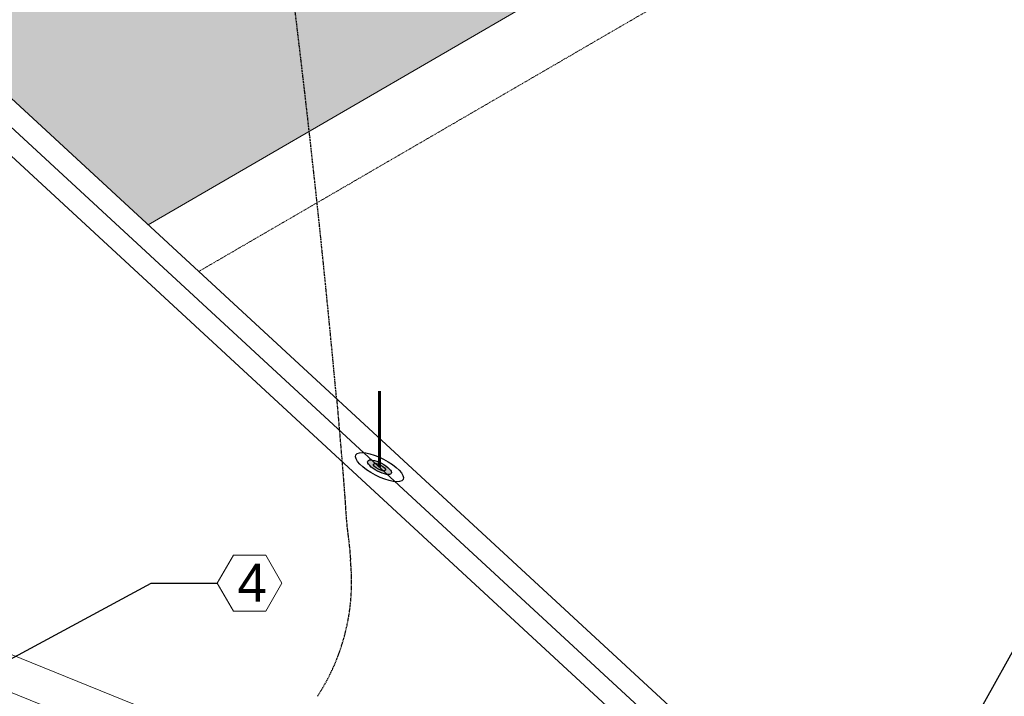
# Model space of a CAD drawing. Header units: inches. Extents: x 0 to 21849, y -2776 to 20143.
# Tile 5 of 47: x 2419 to 2653, y -1972 to -1811. Entities that reach past the tile are written whole.
import ezdxf
from ezdxf import colors
from ezdxf.entities.mleader import LeaderData, LeaderLine
from ezdxf.math import Vec2, Vec3

# ---------------------------------------------------------------- set-up
doc = ezdxf.new("R2010")
doc.units = ezdxf.units.IN
doc.header["$MEASUREMENT"] = 0
doc.linetypes.add('DASHED2', pattern=[0.375, 0.25, -0.125])
for name, color, linetype, lineweight in [('E-ISO-BLDG', 131, 'Continuous', 9), ('E-ISO-LPS', 7, 'DASHED2', 30), ('E-STD-TEXT', 7, 'Continuous', 20)]:
    doc.layers.add(name, color=color, linetype=linetype, lineweight=lineweight)
doc.styles.get("Standard").update_dxf_attribs({"font": 'arial.ttf'})

msp = doc.modelspace()

# ---------------------------------------------------------------- hatches: boundary and pattern name
at = {"layer": 'E-ISO-BLDG', "transparency": 33554495}
h = msp.add_hatch(color=0, dxfattribs=at)
h.dxf.hatch_style = 1
h.paths.add_polyline_path([(2926.031050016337, -1228.654072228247), (2926.02065127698, -1361.085029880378), (2999.118448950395, -1390.579384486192), (3133.731657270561, -1312.45954321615)])
h.paths.add_polyline_path([(3152.08623615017, -1319.865463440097), (3133.731657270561, -1312.45954321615), (2999.118448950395, -1390.579384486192), (3017.473027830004, -1397.98530471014)])
h.paths.add_polyline_path([(3152.086236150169, -1319.865463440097), (3017.473027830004, -1397.98530471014), (3152.086236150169, -1452.300616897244)])
h.paths.add_polyline_path([(3152.086236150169, -1452.305920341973), (3152.086236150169, -1452.300616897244), (3017.473027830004, -1397.98530471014), (2979.410755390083, -1420.073914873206), (2979.410755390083, -1552.514371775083)])
edge = h.paths.add_edge_path()
edge.add_ellipse((2462.570195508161, -1703.943867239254), major_axis=(10.95103079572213, -0.1824088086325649), ratio=0.3170602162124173, start_angle=179.9999999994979, end_angle=180.6051752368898, ccw=False)
edge.add_ellipse((2462.570195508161, -1703.943867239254), major_axis=(10.95103079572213, -0.1824088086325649), ratio=0.3170602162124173, start_angle=77.8889035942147, end_angle=179.9999999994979, ccw=False)
edge.add_ellipse((2462.570195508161, -1703.943867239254), major_axis=(10.95103079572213, -0.1824088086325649), ratio=0.3170602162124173, start_angle=-1.432454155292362e-11, end_angle=77.8889035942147, ccw=False)
edge.add_line((2473.521226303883, -1704.126276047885), (2473.521226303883, -1713.347780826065))
edge.add_ellipse((2462.570195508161, -1712.965647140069), major_axis=(10.95103079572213, -0.1824088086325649), ratio=0.3170602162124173, start_angle=349.7426738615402, end_angle=359.9999999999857, ccw=False)
edge.add_line((2473.335907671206, -1713.763421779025), (3017.473027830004, -1397.98530471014))
edge.add_line((3017.473027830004, -1397.98530471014), (2999.118448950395, -1390.579384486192))
edge.add_line((2999.118448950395, -1390.579384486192), (2926.036440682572, -1361.091400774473))
edge.add_line((2926.036440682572, -1361.091400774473), (2290.904218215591, -1729.67654203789))
edge.add_line((2290.904218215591, -1729.67654203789), (2363.986226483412, -1759.164525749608))
edge.add_line((2363.986226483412, -1759.164525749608), (2451.61916471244, -1708.308660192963))
edge.add_line((2451.61916471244, -1708.308660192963), (2451.61916471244, -1703.798141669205))
edge = h.paths.add_edge_path()
edge.add_ellipse((2462.570195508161, -1712.965647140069), major_axis=(10.95103079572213, -0.1824088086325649), ratio=0.3170602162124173, start_angle=316.356239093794, end_angle=349.7426738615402, ccw=False)
edge.add_line((2470.454937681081, -1715.49401907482), (2470.454937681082, -1804.175492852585))
edge.add_ellipse((2462.570195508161, -1804.175492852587), major_axis=(7.884742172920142, 0), ratio=0.4484237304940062, start_angle=330.7176581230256, end_angle=359.9999999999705, ccw=False)
edge.add_arc((2466.512566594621, -1803.03686505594), 4.103506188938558, 196.1096702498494, 320.4121520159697, ccw=False)
edge.add_arc((2458.6278244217, -1805.314120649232), 4.103506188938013, 16.10967024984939, 96.01394342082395)
edge.add_ellipse((2462.570195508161, -1804.175492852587), major_axis=(7.884742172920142, 0), ratio=0.4484237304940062, start_angle=123.6780982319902, end_angle=150.7176581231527)
edge.add_ellipse((2462.570195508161, -1804.175492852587), major_axis=(7.884742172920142, 0), ratio=0.4484237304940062, start_angle=150.7176581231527, end_angle=180)
edge.add_arc((2458.627824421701, -1805.314120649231), 4.103506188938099, 140.4121520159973, 164.136893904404)
edge.add_ellipse((2462.570195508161, -1804.175492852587), major_axis=(7.884742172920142, 0), ratio=0.4484237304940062, start_angle=150.7176581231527, end_angle=180)
edge.add_line((2454.685453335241, -1804.175492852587), (2454.685453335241, -1724.586806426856))
edge.add_line((2454.685453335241, -1724.586806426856), (2365.76094081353, -1776.192208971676))
edge.add_line((2365.76094081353, -1776.192208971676), (2365.76094081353, -1782.452608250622))
edge.add_line((2365.76094081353, -1782.452608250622), (2449.719848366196, -1859.908943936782))
edge.add_line((2449.719848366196, -1859.908943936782), (2580.920738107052, -1783.769367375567))
edge.add_line((2580.920738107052, -1783.769367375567), (2580.920738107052, -1651.32891047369))
edge.add_line((2580.920738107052, -1651.32891047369), (2473.335907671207, -1713.763421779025))
edge = h.paths.add_edge_path()
edge.add_ellipse((2462.570195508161, -1712.965647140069), major_axis=(10.95103079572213, -0.1824088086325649), ratio=0.3170602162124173, start_angle=180.6051752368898, end_angle=224.2489361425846, ccw=False)
edge.add_ellipse((2462.570195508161, -1712.965647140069), major_axis=(10.95103079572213, -0.1824088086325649), ratio=0.3170602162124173, start_angle=179.9999999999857, end_angle=180.6051752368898, ccw=False)
edge.add_line((2451.61916471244, -1712.783238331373), (2451.61916471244, -1708.308660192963))
edge.add_line((2451.61916471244, -1708.308660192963), (2363.986226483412, -1759.164525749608))
edge.add_line((2363.986226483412, -1759.164525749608), (2365.76094081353, -1759.880608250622))
edge.add_line((2365.76094081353, -1759.880608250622), (2365.76094081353, -1776.192208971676))
edge.add_line((2365.76094081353, -1776.192208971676), (2454.685453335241, -1724.586806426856))
edge.add_line((2454.685453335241, -1724.586806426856), (2454.685453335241, -1715.257762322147))
h = msp.add_hatch(color=0, dxfattribs=at)
h.dxf.hatch_style = 1
edge = h.paths.add_edge_path()
edge.add_line((2577.021587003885, -1653.591697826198), (2473.335907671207, -1713.763421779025))
edge.add_ellipse((2462.570195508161, -1712.965647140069), major_axis=(10.95103079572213, -0.1824088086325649), ratio=0.3170602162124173, start_angle=322.90316435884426, end_angle=349.74267386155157, ccw=False)
edge.add_line((2471.270042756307, -1715.205406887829), (2471.572897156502, -1716.650340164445))
edge.add_line((2471.572897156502, -1716.650340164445), (2472.755282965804, -1716.445489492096))
edge.add_line((2472.755282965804, -1716.445489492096), (2476.032893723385, -1735.363662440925))
edge.add_line((2476.032893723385, -1735.363662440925), (2474.850507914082, -1735.568513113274))
edge.add_arc((-663.1622582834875, -2192.381495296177), 3171.0884915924, 6.422271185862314, 8.28259357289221, ccw=False)
edge.add_line((2488.026116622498, -1837.678736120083), (2577.021587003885, -1786.032154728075))
edge.add_line((2577.021587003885, -1786.032154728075), (2577.021587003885, -1653.591697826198))
h.paths.add_polyline_path([(2474.850507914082, -1735.568513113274), (2473.668122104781, -1735.773363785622), (2470.390511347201, -1716.855190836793), (2470.454937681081, -1716.844028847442), (2470.454937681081, -1715.435329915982), (2365.76094081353, -1776.192208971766), (2365.76094081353, -1782.452608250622), (2449.719848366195, -1859.908943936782), (2488.026116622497, -1837.678736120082, 0.0081173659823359)])
edge = h.paths.add_edge_path(flags=16)
edge.add_ellipse((2462.570195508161, -1804.175492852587), major_axis=(7.884742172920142, 0), ratio=0.4484237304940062, start_angle=303.6780982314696, end_angle=330.71765812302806, ccw=False)
edge.add_arc((2466.512566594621, -1803.03686505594), 4.103506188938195, 276.0139434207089, 315.6602223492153)
h.paths.add_polyline_path([(2778.216171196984, -1536.832806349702), (2577.021587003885, -1653.591697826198), (2577.021587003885, -1786.032154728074), (2628.877138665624, -1755.938915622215, 0.1129257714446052), (2624.207761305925, -1753.231619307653), (2620.40560318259, -1755.43811889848), (2620.40560318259, -1752.191365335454), (2623.94177179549, -1750.143373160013), (2623.94177179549, -1753.15251452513, -0.1187356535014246), (2628.877138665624, -1755.938915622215), (2747.181812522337, -1687.283376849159, 0.1129026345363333), (2742.515101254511, -1684.573633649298), (2738.712705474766, -1686.780271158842), (2738.712705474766, -1683.533517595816), (2742.248874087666, -1681.485525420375), (2742.248874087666, -1684.494263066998, -0.118718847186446), (2747.181812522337, -1687.283376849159), (2778.216171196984, -1669.273263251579)])
edge = h.paths.add_edge_path()
edge.add_line((2451.61916471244, -1708.308660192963), (2451.61916471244, -1703.798141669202))
edge.add_ellipse((2462.570195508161, -1703.943867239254), major_axis=(10.95103079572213, -0.1824088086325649), ratio=0.3170602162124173, start_angle=179.9999999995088, end_angle=180.6051752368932, ccw=False)
edge.add_ellipse((2462.570195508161, -1703.943867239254), major_axis=(10.95103079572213, -0.1824088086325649), ratio=0.3170602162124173, start_angle=129.5272419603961, end_angle=179.9999999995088, ccw=False)
edge.add_ellipse((2462.570195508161, -1703.943867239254), major_axis=(10.95103079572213, -0.1824088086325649), ratio=0.3170602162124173, start_angle=90.30258761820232, end_angle=129.5272419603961, ccw=False)
edge.add_ellipse((2462.570195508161, -1703.943867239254), major_axis=(10.95103079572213, -0.1824088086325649), ratio=0.3170602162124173, start_angle=77.88890359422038, end_angle=90.30258761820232, ccw=False)
edge.add_ellipse((2462.570195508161, -1703.943867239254), major_axis=(10.95103079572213, -0.1824088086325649), ratio=0.3170602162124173, start_angle=309.5272419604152, end_angle=437.8889035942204)
edge.add_line((2464.924355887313, -1700.587282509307), (2531.017766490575, -1662.231412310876))
edge.add_arc((2538.672690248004, -1664.555663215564), 8.00000000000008, 120.12780226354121, 163.1102293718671, ccw=False)
edge.add_line((2534.657246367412, -1657.636399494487), (2536.683567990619, -1656.46046790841))
edge.add_line((2536.683567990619, -1656.46046790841), (2536.683567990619, -1651.92987774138))
edge.add_line((2536.683567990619, -1651.92987774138), (2545.583663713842, -1646.76490118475))
edge.add_line((2545.583663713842, -1646.76490118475), (2545.583663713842, -1647.069990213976))
edge.add_line((2545.583663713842, -1647.069990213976), (2549.878658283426, -1648.802984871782))
edge.add_line((2549.878658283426, -1648.802984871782), (2553.570693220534, -1646.660392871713))
edge.add_arc((2557.775610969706, -1653.466174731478), 7.999999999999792, 77.1133589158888, 121.709635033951, ccw=False)
edge.add_line((2559.559793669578, -1645.667668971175), (2817.833569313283, -1495.78411289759))
edge.add_arc((2825.488493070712, -1498.10836380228), 8.000000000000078, 120.12780226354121, 163.1102293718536, ccw=False)
edge.add_line((2821.47304919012, -1491.189100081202), (2823.499370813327, -1490.013168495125))
edge.add_line((2823.499370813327, -1490.013168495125), (2823.499370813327, -1485.482578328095))
edge.add_line((2823.499370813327, -1485.482578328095), (2832.39946653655, -1480.317601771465))
edge.add_line((2832.39946653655, -1480.317601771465), (2832.39946653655, -1480.622690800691))
edge.add_line((2832.39946653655, -1480.622690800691), (2836.694461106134, -1482.355685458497))
edge.add_line((2836.694461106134, -1482.355685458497), (2840.386496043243, -1480.213093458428))
edge.add_arc((2844.591413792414, -1487.018875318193), 7.999999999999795, 77.1133589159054, 121.70963503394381, ccw=False)
edge.add_line((2846.375596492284, -1479.22036955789), (2980.806626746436, -1401.206251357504))
edge.add_line((2980.806626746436, -1401.206251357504), (2926.020650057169, -1379.100564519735))
edge.add_line((2926.020650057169, -1379.100564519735), (2651.108072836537, -1538.640086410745))
edge.add_line((2651.108072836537, -1538.640086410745), (2651.108072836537, -1541.878561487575))
edge.add_line((2651.108072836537, -1541.878561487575), (2647.571904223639, -1543.930699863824))
edge.add_line((2647.571904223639, -1543.930699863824), (2647.571904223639, -1546.762207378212))
edge.add_line((2647.571904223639, -1546.762207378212), (2647.571904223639, -1547.919949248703))
edge.add_line((2647.571904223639, -1547.919949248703), (2646.595232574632, -1549.163421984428))
edge.add_line((2646.595232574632, -1549.163421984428), (2645.365731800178, -1550.188534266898))
edge.add_line((2645.365731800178, -1550.188534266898), (2643.303839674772, -1550.796623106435))
edge.add_line((2643.303839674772, -1550.796623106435), (2641.812325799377, -1550.843029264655))
edge.add_line((2641.812325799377, -1550.843029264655), (2639.856199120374, -1550.830437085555))
edge.add_line((2639.856199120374, -1550.830437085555), (2637.912670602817, -1550.712158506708))
edge.add_line((2637.912670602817, -1550.712158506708), (2636.070486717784, -1550.391230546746))
edge.add_line((2636.070486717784, -1550.391230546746), (2634.853678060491, -1549.918303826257))
edge.add_line((2634.853678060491, -1549.918303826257), (2633.061298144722, -1549.113138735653))
edge.add_line((2633.061298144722, -1549.113138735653), (2608.46243413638, -1563.388553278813))
edge.add_line((2608.46243413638, -1563.388553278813), (2309.200249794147, -1737.058838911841))
edge.add_line((2309.200249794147, -1737.058838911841), (2363.986226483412, -1759.164525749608))
edge.add_line((2363.986226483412, -1759.164525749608), (2451.61916471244, -1708.308660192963))
h.paths.add_polyline_path([(2608.46243413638, -1563.388553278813), (2633.061298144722, -1549.113138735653), (2631.836896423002, -1548.563118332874), (2630.544127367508, -1548.026503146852), (2629.192032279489, -1547.536645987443), (2627.589652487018, -1546.762207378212), (2626.543239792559, -1546.159318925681), (2615.094431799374, -1541.53981799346), (2290.904218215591, -1729.67654203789), (2309.200249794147, -1737.058838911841)])
h.paths.add_polyline_path([(2926.020650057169, -1379.100564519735), (2980.806626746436, -1401.206251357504), (2999.118448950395, -1390.579384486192), (2926.036440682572, -1361.091400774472), (2615.094431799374, -1541.53981799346), (2626.543239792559, -1546.159318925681), (2627.589652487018, -1546.762207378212), (2629.192032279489, -1547.536645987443), (2630.544127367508, -1548.026503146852), (2631.836896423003, -1548.563118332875), (2633.061298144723, -1549.113138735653), (2644.035735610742, -1542.744363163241), (2644.035735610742, -1539.489331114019), (2651.108072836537, -1535.393346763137), (2651.108072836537, -1538.640086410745)])
h.paths.add_polyline_path([(2647.571904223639, -1546.762207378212), (2647.571904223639, -1543.930699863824), (2644.035735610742, -1545.982838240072), (2644.035735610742, -1542.744363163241), (2633.061298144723, -1549.113138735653), (2634.853678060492, -1549.918303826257), (2636.070486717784, -1550.391230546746), (2637.912670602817, -1550.712158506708), (2639.856199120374, -1550.830437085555), (2641.812325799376, -1550.843029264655), (2643.303839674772, -1550.796623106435), (2645.365731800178, -1550.188534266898), (2646.595232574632, -1549.163421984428), (2647.571904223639, -1547.919949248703)], flags=17)
edge = h.paths.add_edge_path(flags=17)
edge.add_arc((2522.672690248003, -1670.732935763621), 8.00000000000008, 300.1278022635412, 359.999999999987)
edge.add_line((2530.672690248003, -1670.732935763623), (2530.672690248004, -1664.555663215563))
edge.add_arc((2538.672690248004, -1664.555663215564), 8.000000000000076, 163.1102293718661, 179.999999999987, ccw=False)
edge.add_line((2531.017766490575, -1662.231412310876), (2464.924355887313, -1700.587282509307))
edge.add_ellipse((2462.570195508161, -1703.943867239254), major_axis=(10.95103079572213, -0.1824088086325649), ratio=0.3170602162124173, start_angle=0, end_angle=77.88890359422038, ccw=False)
edge.add_line((2473.521226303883, -1704.126276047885), (2473.521226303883, -1708.506455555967))
edge.add_line((2473.521226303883, -1708.506455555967), (2526.688134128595, -1677.652199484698))
h.paths.add_polyline_path([(2999.161205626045, -1408.612171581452), (2993.927096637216, -1406.500252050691), (2862.502431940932, -1482.769691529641, -0.2673516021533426), (2854.557104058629, -1483.560047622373), (2848.367212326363, -1479.965979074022, 0.06675266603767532), (2846.375596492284, -1479.22036955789), (2839.218215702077, -1483.373999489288), (2841.299562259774, -1484.213805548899), (2841.299562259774, -1489.179645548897), (2832.709573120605, -1494.164658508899), (2825.580717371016, -1491.288224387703), (2817.833569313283, -1495.78411289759, 0.07382923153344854), (2817.488493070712, -1498.108363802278), (2817.488493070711, -1504.285636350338, -0.2673516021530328), (2813.503936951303, -1511.204900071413), (2575.686629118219, -1649.21699094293, -0.2673516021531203), (2567.741301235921, -1650.007347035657), (2561.551409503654, -1646.413278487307, 0.0667526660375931), (2559.559793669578, -1645.667668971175), (2552.40241287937, -1649.821298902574), (2554.483759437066, -1650.661104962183), (2554.483759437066, -1655.626944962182), (2545.893770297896, -1660.611957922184), (2538.76491454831, -1657.735523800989), (2531.017766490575, -1662.231412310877, 0.07382923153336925), (2530.672690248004, -1664.555663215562), (2530.672690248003, -1670.732935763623, -0.267351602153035), (2526.688134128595, -1677.652199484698), (2473.521226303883, -1708.506455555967), (2470.262353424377, -1710.397671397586), (2471.224614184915, -1714.988664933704)])
h.paths.add_polyline_path([(2538.76491454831, -1657.735523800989), (2536.683567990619, -1656.89571774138), (2536.683567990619, -1656.46046790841), (2534.657246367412, -1657.636399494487, 0.189776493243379), (2531.017766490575, -1662.231412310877)], flags=17)
h.paths.add_polyline_path([(2559.559793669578, -1645.667668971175, 0.1970817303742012), (2553.570693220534, -1646.660392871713), (2549.878658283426, -1648.802984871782), (2552.40241287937, -1649.821298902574)], flags=17)
h.paths.add_polyline_path([(2813.503936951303, -1511.204900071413, 0.2673516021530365), (2817.488493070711, -1504.285636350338), (2817.488493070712, -1498.108363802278, -0.07382923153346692), (2817.833569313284, -1495.78411289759), (2559.559793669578, -1645.667668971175, -0.06675266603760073), (2561.551409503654, -1646.413278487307), (2567.741301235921, -1650.007347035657, 0.2673516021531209), (2575.686629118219, -1649.21699094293)], flags=17)
h.paths.add_polyline_path([(2846.375596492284, -1479.22036955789, 0.197081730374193), (2840.386496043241, -1480.213093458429), (2836.694461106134, -1482.355685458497), (2839.218215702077, -1483.373999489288)], flags=17)
h.paths.add_polyline_path([(2825.580717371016, -1491.288224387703), (2823.499370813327, -1490.448418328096), (2823.499370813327, -1490.013168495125), (2821.473049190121, -1491.189100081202, 0.1897764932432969), (2817.833569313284, -1495.78411289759)], flags=17)
h.paths.add_polyline_path([(3012.238918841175, -1395.87338517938), (2999.118448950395, -1390.579384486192), (2980.806626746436, -1401.206251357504), (2993.927096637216, -1406.500252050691)])
h.paths.add_polyline_path([(3017.473027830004, -1397.98530471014), (3012.238918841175, -1395.87338517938), (2993.927096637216, -1406.500252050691), (2999.161205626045, -1408.612171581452)])
h.paths.add_polyline_path([(2993.927096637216, -1406.500252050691), (2980.806626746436, -1401.206251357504), (2846.375596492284, -1479.22036955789, -0.06675266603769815), (2848.367212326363, -1479.965979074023), (2854.557104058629, -1483.560047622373, 0.2673516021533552), (2862.502431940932, -1482.769691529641)], flags=17)
at = {"layer": 'E-ISO-LPS', "linetype": 'Continuous', "transparency": 33554687}
h = msp.add_hatch(color=0, dxfattribs=at)
h.dxf.hatch_style = 1
edge = h.paths.add_edge_path(flags=17)
edge.add_ellipse((2504.731895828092, -1917.519530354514), major_axis=(2.804876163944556, -1.460928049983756), ratio=0.3366627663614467, start_angle=99.94580193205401, end_angle=141.2875345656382)
edge.add_line((2502.85086967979, -1915.789001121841), (2503.788483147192, -1916.654028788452))
edge.add_ellipse((2504.731895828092, -1917.519530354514), major_axis=(1.402438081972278, -0.730464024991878), ratio=0.3366627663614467, start_angle=99.945801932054, end_angle=141.4431335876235, ccw=False)
edge.add_line((2504.731895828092, -1916.928314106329), (2504.731895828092, -1916.337097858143))
edge = h.paths.add_edge_path()
edge.add_ellipse((2504.731895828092, -1917.519530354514), major_axis=(2.804876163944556, -1.460928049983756), ratio=0.3366627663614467, start_angle=320.976338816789, end_angle=459.9458019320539)
edge.add_line((2504.731895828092, -1916.337097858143), (2504.731895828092, -1916.928314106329))
edge.add_ellipse((2504.731895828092, -1917.519530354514), major_axis=(1.402438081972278, -0.730464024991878), ratio=0.3366627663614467, start_angle=320.8207397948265, end_angle=459.945801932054, ccw=False)
edge.add_line((2505.663668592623, -1918.384045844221), (2506.601282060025, -1919.249073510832))
edge = h.paths.add_edge_path()
edge.add_ellipse((2504.731895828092, -1917.519530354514), major_axis=(1.402438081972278, -0.730464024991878), ratio=0.3366627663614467, start_angle=141.4431335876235, end_angle=320.8207397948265, ccw=False)
edge.add_line((2503.788483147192, -1916.654028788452), (2502.85086967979, -1915.789001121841))
edge.add_ellipse((2504.731895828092, -1917.519530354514), major_axis=(2.804876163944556, -1.460928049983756), ratio=0.3366627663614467, start_angle=141.2875345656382, end_angle=320.976338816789)
edge.add_line((2506.601282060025, -1919.249073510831), (2505.663668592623, -1918.38404584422))
at = {"layer": 'E-ISO-LPS'}
h = msp.add_hatch(color=0, dxfattribs=at)
h.dxf.hatch_style = 1
edge = h.paths.add_edge_path()
edge.add_ellipse((2504.731895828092, -1917.519530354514), major_axis=(1.402438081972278, -0.730464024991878), ratio=0.3366627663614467, start_angle=0, end_angle=360)

# ---------------------------------------------------------------- linework, layer by layer
at = {"layer": 'E-ISO-BLDG', "color": 0, "linetype": 'Continuous'}
for p, q in [((2449.719848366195, -1859.908943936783), (3152.091626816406, -1452.302791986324)), ((2332.547100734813, -1927.907593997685), (2652.83092218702, -2057.13945740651))]:
    msp.add_line(p, q, dxfattribs=at)
at = {"layer": 'E-ISO-BLDG', "color": 0, "linetype": 'DASHED2'}
msp.add_line((2461.750223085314, -1871.007572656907), (3152.072279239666, -1470.277886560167), dxfattribs=at)
at = {"layer": 'E-ISO-BLDG', "color": 0, "lineweight": 9}
for p, q in [((2365.76094081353, -1782.452608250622), (2652.83092218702, -2047.289175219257)), ((2356.632869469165, -1787.749885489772), (2643.702850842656, -2052.586452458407))]:
    msp.add_line(p, q, dxfattribs=at)
at = {"layer": 'E-ISO-BLDG', "color": 0}
msp.add_line((2323.419029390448, -1933.204871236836), (2643.702850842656, -2062.43673464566), dxfattribs=at)
at = {"layer": 'E-ISO-LPS', "color": 0, "linetype": 'Continuous'}
msp.add_line((2361.196905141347, -1785.101246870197), (2612.942716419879, -2017.358034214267), dxfattribs=at)
at = {"layer": 'E-ISO-LPS', "color": 0, "linetype": 'Continuous', "lineweight": 60}
msp.add_line((2504.731895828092, -1917.519530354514), (2504.731895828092, -1899.461930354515), dxfattribs=at)
at = {"layer": 'E-ISO-LPS', "color": 0}
msp.add_arc((-663.1622582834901, -2192.381495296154), 3171.0884915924, 5.267590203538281, 8.282593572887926, dxfattribs=at)
at = {"layer": 'E-ISO-LPS', "color": 0, "ltscale": 0.5}
msp.add_arc((2448.527585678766, -1944.773271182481), 49.57977375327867, 326.7389769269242, 6.06701667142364, dxfattribs=at)
at = {"layer": 'E-ISO-LPS', "color": 0, "linetype": 'Continuous'}
for major_axis in [(5.609752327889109, -2.92185609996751), (2.804876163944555, -1.460928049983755), (1.402438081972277, -0.7304640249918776)]:
    msp.add_ellipse((2504.731895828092, -1917.519530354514), major_axis=major_axis, ratio=0.3366627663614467, dxfattribs=at)
at = {"layer": 'E-ISO-LPS', "color": 0, "ltscale": 0.5}
msp.add_open_spline([(2494.534057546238, -1901.252316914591), (2496.635240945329, -1925.020343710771), (2496.706696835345, -1931.150894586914), (2497.556491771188, -1935.397573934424), (2497.829660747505, -1939.533103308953)], degree=3, dxfattribs=at)
at = {"layer": 'E-STD-TEXT', "color": 0}
msp.add_lwpolyline([(2470.01576759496, -1951.736607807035), (2477.701838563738, -1951.736607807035), (2481.544874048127, -1945.080275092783), (2477.701838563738, -1938.423942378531), (2470.01576759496, -1938.423942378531), (2466.17273211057, -1945.080275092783)], close=True, dxfattribs=at)

# ---------------------------------------------------------------- texts
at = {"layer": 'E-STD-TEXT', "color": 0, "insert": (2470.943924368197, -1940.438576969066), "char_height": 9, "attachment_point": 1}
msp.add_mtext_dynamic_manual_height_columns('4', width=11.17014659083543, gutter_width=48.00000000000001, heights=[0], dxfattribs=at)

# ---------------------------------------------------------------- leaders
at = {"layer": 'E-STD-TEXT', "color": 0}
ml = msp.add_multileader_mtext('Standard', dxfattribs=at)
ml.set_content('')
ml.set_leader_properties()
ml.build(insert=Vec2(0, 0))
ml.multileader.update_dxf_attribs({"dogleg_length": 0.36, "arrow_head_size": 864, "scale": 48})
ctx = ml.context
ctx.base_point, ctx.scale, ctx.char_height, ctx.arrow_head_size, ctx.landing_gap_size, ctx.plane_origin = Vec3(2466.17273211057, -1945.080275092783), 48, 8.64, 864, 4.32, Vec3(2332.938231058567, -2208.01566655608)
notes = []
notes.append((ctx, [(0, (1, 1, 0), (2450.468557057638, -1945.080275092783), (1, 0), 15.70417505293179, [(1, [(2413.403050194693, -1909.412664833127), (2391.933761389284, -1976.682345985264)], 0, [])])]))
ctx.mtext.insert, ctx.mtext.flow_direction = Vec3(2470.492732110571, -1940.760275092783), 5
ml = msp.add_multileader_mtext('Standard', dxfattribs=at)
ml.set_content('10   (TYP)')
ml.set_leader_properties()
ml.build(insert=Vec2(0, 0))
ml.multileader.update_dxf_attribs({"dogleg_length": 18, "arrow_head_size": 18})
ctx = ml.context
ctx.base_point, ctx.char_height, ctx.arrow_head_size, ctx.landing_gap_size, ctx.plane_origin = Vec3(2691.62250265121, -1928.367877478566), 12, 18, 5, Vec3(2655.5236644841, -2100.282734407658)
notes.append((ctx, [(0, (1, 1, 0), (2673.62250265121, -1928.367877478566), (1, 0), 18, [(0, [(2620.812262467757, -2022.985666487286)], 0, [])])]))
ctx.mtext.insert, ctx.mtext.width, ctx.mtext.flow_direction = Vec3(2696.62250265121, -1920.603893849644), 83.82636436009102, 5
for ctx, leaders in notes:
    for number, flags, end, landing, length, lines in leaders:
        leader = LeaderData()
        leader.index, (leader.has_last_leader_line, leader.has_dogleg_vector, leader.attachment_direction) = number, flags
        leader.last_leader_point, leader.dogleg_vector, leader.dogleg_length = Vec3(end), Vec3(landing), length
        for number, points, colour, breaks in lines:
            line = LeaderLine()
            line.index, line.vertices, line.color, line.breaks = number, Vec3.list(points), colors.encode_raw_color(colour), breaks
            leader.lines.append(line)
        ctx.leaders.append(leader)

doc.saveas('drawing.dxf')
